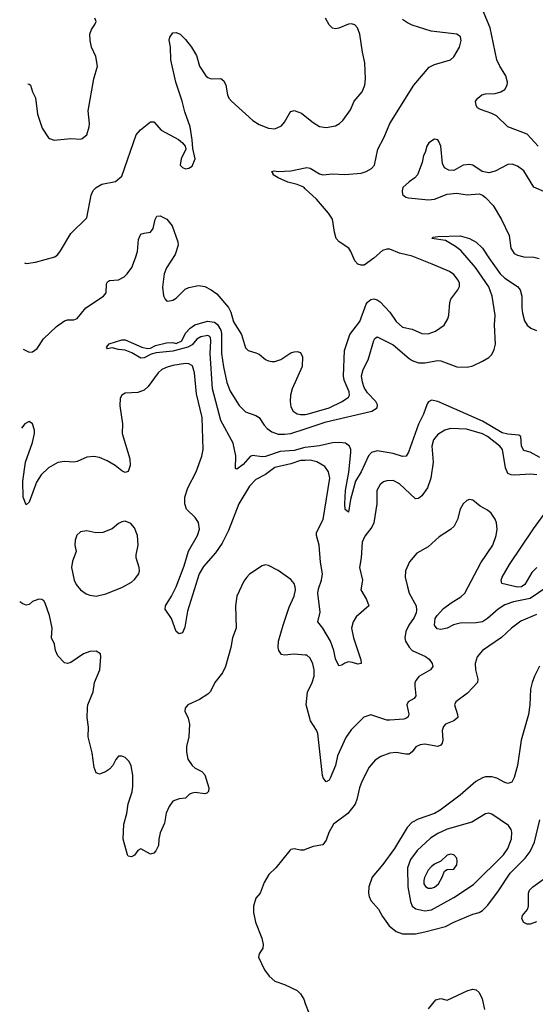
# Model space of a CAD drawing. Header units: inches. Extents: x 2057696 to 2160536, y 827480 to 1016834.
# Tile 31 of 256: x 2058210 to 2061442, y 890955 to 897121. Entities that reach past the tile are written whole.
import ezdxf

# ---------------------------------------------------------------- set-up
doc = ezdxf.new("R2010")
doc.units = ezdxf.units.IN
doc.header["$MEASUREMENT"] = 0
doc.layers.add('C0859', color=7, linetype='Continuous')
doc.layers.add('C0869', color=7, linetype='Continuous')

msp = doc.modelspace()

# ---------------------------------------------------------------- linework, layer by layer
at = {"layer": 'C0859', "color": 5}
for points, elevation in [([(2058260, 896719), (2058270, 896718), (2058278, 896710), (2058290.8, 896670), (2058310, 896632), (2058322.4, 896530), (2058350, 896442), (2058390, 896382), (2058396, 896376), (2058426.8, 896366.8), (2058530, 896376.3), (2058590, 896373.4), (2058602.5, 896377.5), (2058630, 896401), (2058644.7, 896450), (2058648, 896470), (2058638.3, 896550), (2058674, 896750), (2058696.9, 896830), (2058686.3, 896890), (2058659.7, 896950), (2058651.5, 896990), (2058649.6, 897030.4), (2058659.6, 897060.4), (2058680.9, 897090), (2058689.2, 897110), (2058681.2, 897130)], 480), ([(2058240.3, 895597.5), (2058253.4, 895593.4), (2058310, 895602), (2058430, 895635.5), (2058449.3, 895650), (2058466.5, 895673.5), (2058530, 895782), (2058630, 895880.7), (2058657.2, 896022.8), (2058670, 896050.7), (2058689.7, 896070.3), (2058724, 896090), (2058810, 896108.5), (2058850, 896141.6), (2058940.1, 896399.9), (2058967.7, 896432.3), (2059030, 896481), (2059050, 896482), (2059097.3, 896430), (2059206, 896370), (2059231, 896350), (2059246.8, 896330), (2059251.3, 896310), (2059222, 896250), (2059216, 896210), (2059230, 896196), (2059250, 896188), (2059270, 896190.7), (2059290, 896204), (2059309.2, 896250), (2059294.2, 896314.2), (2059291.5, 896368.5), (2059279.1, 896450), (2059244.4, 896544.4), (2059228.6, 896610), (2059188.7, 896730), (2059157.4, 896870), (2059154.5, 896950), (2059147.5, 896992.5), (2059150, 897012), (2059170, 897038), (2059190, 897041), (2059214.8, 897030), (2059250, 896997.3), (2059287, 896950), (2059317.1, 896897.1), (2059337.7, 896830), (2059377.1, 896770), (2059390, 896758.4), (2059410, 896750.4), (2059470, 896752.7), (2059490, 896737.3), (2059501.1, 896710), (2059511.6, 896650), (2059520.3, 896630), (2059537, 896610), (2059670.4, 896490), (2059710, 896465.7), (2059770, 896441.6), (2059810, 896438.4), (2059850, 896457.1), (2059870, 896479.1), (2059902.3, 896537.8), (2059910, 896545.5), (2059930, 896552), (2059975.5, 896535.5), (2060000, 896516.1)], 460), ([(2060000, 896062.6), (2059990, 896071.9), (2059950, 896088.7), (2059890, 896102.6), (2059829.2, 896130), (2059799.3, 896150), (2059798.6, 896158.6), (2059789.3, 896170), (2059805.6, 896174.4), (2059830.5, 896170.5), (2059910, 896174.9), (2060000, 896193.9)], 440), ([(2058230.9, 895058.2), (2058270, 895038.7), (2058290, 895041.3), (2058318.7, 895061.3), (2058358.4, 895121.6), (2058440.1, 895199.9), (2058490, 895235.8), (2058510, 895242), (2058550, 895241.7), (2058570, 895248.9), (2058624.4, 895315.6), (2058735.4, 895390), (2058751.9, 895410), (2058753.6, 895466.4), (2058760.3, 895479.7), (2058772.2, 895487.8), (2058830, 895491.1), (2058864, 895510), (2058884.2, 895530), (2058912.3, 895570), (2058935.9, 895630), (2058947.8, 895670), (2058954.8, 895745.2), (2058964.2, 895770), (2058970, 895777.1), (2058990, 895784.9), (2059030, 895790.5), (2059045.9, 895814.1), (2059059.7, 895870), (2059069.7, 895890.3), (2059090, 895892.7), (2059131.2, 895871.2), (2059164.9, 895830), (2059200.9, 895730), (2059202.3, 895710), (2059185.3, 895650), (2059130, 895567.3), (2059114.7, 895530), (2059105.9, 895445.9), (2059111.8, 895391.8), (2059121.6, 895370), (2059130, 895360.5), (2059138.8, 895358.8), (2059170, 895363.7), (2059190, 895377.6), (2059246.7, 895433.3), (2059270, 895444.6), (2059330, 895456.9), (2059370.2, 895450.2), (2059410.3, 895430.3), (2059444.7, 895404.7), (2059519.3, 895319.3), (2059533.5, 895290), (2059550, 895228.5), (2059601.1, 895150), (2059625.5, 895065.5), (2059641, 895050), (2059690, 895035.5), (2059710, 895025.5), (2059750, 894992.7), (2059770, 894983.8), (2059790, 894981.3), (2059810, 894981.3), (2059846.7, 894993.3), (2059910, 895034), (2059930, 895040.7), (2059950, 895044), (2059970, 895036), (2059982, 895010), (2059981.3, 894950), (2059917.1, 894810), (2059907, 894770), (2059905, 894730), (2059910, 894697.3), (2059924.9, 894670), (2059950, 894653.4), (2059970, 894648.1), (2060000, 894649.5)], 440), ([(2060000, 894442.2), (2059998.1, 894442), (2059930, 894422.1), (2059843.2, 894416.8), (2059750, 894385), (2059730, 894383), (2059670, 894392.5), (2059654.9, 894385.1), (2059610, 894334.7), (2059570, 894306), (2059562.7, 894310), (2059563.7, 894390), (2059548.4, 894470), (2059469.9, 894610), (2059419.1, 894810), (2059403.6, 895030), (2059407.9, 895110), (2059405.7, 895130), (2059398.3, 895138.3), (2059390, 895143.1), (2059345.3, 895134.7), (2059320.7, 895119.3), (2059290, 895084.1), (2059264.4, 895070), (2059170, 895045.9), (2059064.5, 895035.5), (2059033.1, 895026.9), (2058990, 895003.5), (2058970, 895000.5), (2058913.7, 895033.7), (2058870, 895051.5), (2058830, 895055.1), (2058790, 895065.1), (2058760.2, 895060.2), (2058754, 895070), (2058770, 895091.8), (2058850, 895115.8), (2058870, 895116.4), (2058974.8, 895070), (2059010, 895062.6), (2059030, 895063.7), (2059060.1, 895079.9), (2059130, 895096.4), (2059170, 895098.4), (2059190, 895093), (2059225.2, 895110), (2059250, 895158), (2059278, 895190), (2059308, 895210), (2059386.8, 895233.2), (2059430, 895226.7), (2059450, 895211.6), (2059470, 895177.4), (2059475.5, 895155.5), (2059475.5, 895030), (2059486.9, 894946.9), (2059508.1, 894848.1), (2059530, 894794.9), (2059585.3, 894705.3), (2059624.3, 894664.3), (2059690, 894642.6), (2059710, 894630.4), (2059741.5, 894581.5), (2059761, 894561), (2059790, 894540.7), (2059830, 894526.2), (2059870, 894524.7), (2059910, 894529.6), (2060000, 894559.4)], 420), ([(2060000, 894361.4), (2059970, 894359.9), (2059910, 894340.6), (2059810, 894317.4), (2059750, 894272.9), (2059690, 894241.4), (2059650, 894199.8), (2059582.6, 894090), (2059518.7, 893921.3), (2059478.2, 893841.8), (2059436.9, 893783), (2059363, 893697), (2059335.3, 893650), (2059262.2, 893417.8), (2059244.1, 893315.9), (2059230, 893282), (2059210, 893274), (2059189.6, 893290), (2059162, 893370), (2059122.7, 893430), (2059124.5, 893450), (2059162.4, 893510), (2059190.9, 893569.1), (2059239.9, 893700.1), (2059267.5, 893792.5), (2059323.5, 893890), (2059336.4, 893930), (2059330, 893972.3), (2059310, 894003.7), (2059255.4, 894055.4), (2059244, 894090), (2059245.8, 894130), (2059263.7, 894190), (2059316.4, 894290), (2059352.4, 894387.6), (2059360.9, 894430), (2059354, 894630), (2059317.4, 894777.5), (2059306.2, 894910), (2059292.3, 894952.3), (2059270, 894966.2), (2059250, 894967.7), (2059170, 894955.6), (2059134.4, 894945.6), (2059101.3, 894930), (2059078.3, 894910), (2059016.1, 894823.9), (2058990, 894800.5), (2058950, 894786.3), (2058870, 894782), (2058850, 894769.2), (2058840.4, 894750), (2058837, 894703), (2058853.8, 894590), (2058853.1, 894530), (2058899.4, 894370), (2058901.6, 894330), (2058890, 894292.3), (2058870, 894286.3), (2058850, 894294.7), (2058807.8, 894330), (2058759, 894359), (2058710, 894379.3), (2058673.7, 894386.3), (2058630, 894380.9), (2058570, 894353.7), (2058550.2, 894349.8), (2058490, 894354.2), (2058450, 894347.2), (2058390, 894314.5), (2058344.2, 894270), (2058316.2, 894223.8), (2058270, 894099), (2058250, 894082), (2058231.3, 894131.3), (2058230, 894232), (2058245.4, 894350), (2058290, 894474), (2058302.7, 894530), (2058303.1, 894550), (2058290.9, 894590), (2058270, 894604.2), (2058242.4, 894590), (2058222.2, 894563.3)], 440), ([(2060000, 893141.3), (2059930, 893146.6), (2059870, 893140.8), (2059850, 893145.7), (2059834.8, 893170), (2059830.7, 893190), (2059831.7, 893230), (2059860.4, 893330), (2059898, 893442), (2059931.2, 893510), (2059938.7, 893550), (2059936.9, 893570), (2059929.5, 893590), (2059910, 893615.1), (2059830, 893671.6), (2059770, 893702), (2059750, 893706.6), (2059730, 893700.9), (2059650, 893649.3), (2059633.4, 893630), (2059614.6, 893605.4), (2059570.6, 893510), (2059561.6, 893450), (2059565.7, 893310), (2059544.6, 893250), (2059532.9, 893190), (2059500.2, 893070), (2059481.5, 893030), (2059432.7, 892970), (2059405.7, 892914.3), (2059390, 892896.2), (2059336.2, 892863.8), (2059264, 892830), (2059246.7, 892810), (2059244.4, 892790), (2059266, 892746), (2059273.7, 892710), (2059270.3, 892630), (2059254.4, 892570), (2059255.5, 892535.5), (2059264, 892490), (2059290.7, 892450), (2059310, 892433.4), (2059352.4, 892412.4), (2059370, 892391), (2059395.5, 892310), (2059393.4, 892286.6), (2059383.5, 892276.5), (2059370, 892272.7), (2059310, 892281.6), (2059290, 892277.6), (2059274.8, 892270), (2059250, 892246.6), (2059210, 892241.6), (2059170, 892226), (2059147.3, 892192.7), (2059128.8, 892151.2), (2059117.1, 892090), (2059090.4, 892029.6), (2059081.6, 891990), (2059079.1, 891950), (2059064.1, 891915.9), (2059050, 891901.2), (2059030, 891896), (2058970, 891929.2), (2058950, 891919), (2058930, 891888.7), (2058910, 891879), (2058890, 891882), (2058885.2, 891890), (2058858, 891990), (2058863.2, 892083.2), (2058880.5, 892150), (2058889.7, 892210), (2058914.3, 892285.7), (2058919.5, 892320.5), (2058919.7, 892390), (2058907.9, 892447.9), (2058895.6, 892475.6), (2058870, 892501.2), (2058850, 892509.2), (2058830, 892509), (2058812.8, 892487.2), (2058794, 892450), (2058772.1, 892427.9), (2058748.3, 892411.7), (2058710, 892396), (2058690, 892404), (2058677.6, 892437.6), (2058665.1, 892530), (2058638.7, 892630), (2058640.7, 892690), (2058632, 892750), (2058634.5, 892810), (2058638, 892830), (2058670, 892912), (2058679.6, 892970), (2058713, 893050), (2058719.5, 893130), (2058716, 893150), (2058690, 893166.6), (2058650, 893163.6), (2058610, 893149.6), (2058530, 893096), (2058510, 893089.3), (2058490, 893094), (2058450, 893138), (2058434, 893170), (2058429, 893210), (2058409.4, 893250), (2058412.7, 893310), (2058396, 893390), (2058370, 893468), (2058361.2, 893481.2), (2058349.3, 893489.3), (2058330, 893492.7), (2058290, 893477), (2058270, 893459.6), (2058250, 893454.7), (2058230, 893462.6), (2058209.8, 893475.4)], 460), ([(2060000, 891924.3), (2059990, 891920.5), (2059970, 891919.5), (2059930, 891929.2), (2059910, 891924), (2059902.5, 891917.5), (2059816.3, 891810), (2059771.7, 891768.3), (2059743.1, 891716.9), (2059716.3, 891650), (2059690, 891619), (2059676.3, 891570), (2059676.3, 891530), (2059688, 891470), (2059728, 891370), (2059736.4, 891330), (2059733.4, 891306.6), (2059710.6, 891270), (2059707.3, 891250), (2059744.4, 891170), (2059772.7, 891130), (2059810, 891099.5), (2059870, 891078.7), (2059950, 891040.4), (2059970, 891019.5), (2059990, 890986.7), (2060000, 890960.1)], 480)]:
    msp.add_lwpolyline(points, dxfattribs=dict(at, elevation=elevation))
at = {"layer": 'C0859', "color": 5, "elevation": 460}
msp.add_lwpolyline([(2058870, 893981.2), (2058850, 893977.2), (2058830, 893965.2), (2058790, 893932.7), (2058730.4, 893909.6), (2058687.2, 893907.2), (2058630, 893919.3), (2058590, 893912.7), (2058567.7, 893892.3), (2058558, 893862), (2058555.5, 893830), (2058564.4, 893790), (2058541.6, 893730), (2058535.5, 893690), (2058550.4, 893610.4), (2058564.9, 893584.9), (2058590.7, 893550), (2058625.9, 893525.8), (2058650, 893516.4), (2058690, 893511.8), (2058750, 893526.3), (2058850, 893565.7), (2058910, 893598.7), (2058930, 893614.4), (2058956.9, 893650), (2058961.6, 893670), (2058959.6, 893690), (2058940.5, 893750), (2058939.7, 893770), (2058951.5, 893830), (2058947.6, 893890), (2058930, 893939), (2058905.6, 893965.6)], close=True, dxfattribs=at)
at = {"layer": 'C0869', "color": 5}
for points, elevation in [([(2061460.4, 896330), (2061390, 896403.8), (2061269.8, 896449.9), (2061199.1, 896519.1), (2061170, 896533.7), (2061098.2, 896558.2), (2061079.6, 896570), (2061070, 896583.7), (2061066.3, 896610), (2061080.7, 896630), (2061107, 896650), (2061130, 896656.9), (2061190, 896659), (2061226, 896670), (2061250, 896683.7), (2061264.4, 896710), (2061267.2, 896730), (2061256.4, 896770), (2061218.5, 896830), (2061200.9, 896870), (2061158.4, 897070), (2061099.3, 897210)], 420), ([(2060000, 896516.1), (2060050, 896476.5), (2060090, 896452), (2060130, 896445.7), (2060190, 896456.5), (2060214.5, 896470), (2060236.3, 896490), (2060282.5, 896557.5), (2060307.3, 896610), (2060355.6, 896670), (2060372.4, 896710), (2060378, 896750), (2060372.8, 896850), (2060358, 896918), (2060342.4, 897030), (2060327.3, 897070), (2060310, 897089.5), (2060290, 897095.1), (2060270, 897093), (2060210, 897068.3), (2060190, 897064.4), (2060170, 897068.3), (2060150, 897089.6), (2060126.6, 897130)], 460), ([(2060000, 896193.9), (2060010, 896196), (2060030, 896190.3), (2060090, 896156), (2060110, 896150.3), (2060170, 896155.8), (2060248.2, 896151.8), (2060350, 896160.5), (2060382, 896170), (2060415.3, 896190), (2060432.7, 896210), (2060454, 896310), (2060495.2, 896384.8), (2060529.7, 896470), (2060679.7, 896710), (2060776.1, 896823.9), (2060810, 896840.4), (2060909.6, 896870.4), (2060930, 896887.7), (2060965.6, 896950), (2060977.6, 896990), (2060973, 897013), (2060949.6, 897029.6), (2060789.5, 897049.5), (2060670, 897086), (2060641.1, 897101.1), (2060610, 897121.6)], 440), ([(2061510, 896038.3), (2061432.1, 896072.1), (2061370, 896173.6), (2061330, 896204.2), (2061296.1, 896216.1), (2061270, 896213.3), (2061190, 896171.5), (2061150, 896162), (2061109.6, 896169.6), (2061050, 896209), (2061030, 896214), (2060990, 896209.2), (2060930, 896177.2), (2060899, 896179), (2060873.2, 896193.2), (2060860.2, 896220.2), (2060849.2, 896330), (2060838, 896358), (2060830, 896369), (2060810, 896372), (2060774.8, 896350), (2060760.7, 896330), (2060751, 896290), (2060741, 896270), (2060733.2, 896226.8), (2060702.8, 896150), (2060686, 896130), (2060650, 896106), (2060610.8, 896070), (2060606.8, 896050), (2060610, 896026.8), (2060630.4, 896010.4), (2060646.1, 896006.1), (2060772.5, 895992.5), (2060810, 895996.4), (2060890, 896027.7), (2060950, 896034.8), (2061014.8, 896025.2), (2061090, 896030.8), (2061110, 896022), (2061130, 896007.7), (2061178, 895958), (2061230, 895870.7), (2061277, 895770), (2061287.6, 895690), (2061310, 895657.1), (2061330, 895646.7), (2061370, 895636.4), (2061433, 895633), (2061465.1, 895625.1)], 440), ([(2060000, 894649.5), (2060012, 894650), (2060150.3, 894689.7), (2060231.6, 894730), (2060270, 894756.3), (2060276, 894770), (2060275.1, 894790), (2060244.5, 894864.5), (2060239.4, 894890), (2060245.7, 895050), (2060279.7, 895150), (2060341, 895230), (2060381.5, 895338.5), (2060390, 895352.7), (2060410, 895368.8), (2060430, 895373.4), (2060450, 895367.6), (2060470, 895353.7), (2060529.3, 895289.3), (2060570.4, 895230), (2060610, 895196.4), (2060670, 895182.6), (2060730, 895155.8), (2060770, 895154), (2060816, 895170), (2060871.1, 895208.9), (2060892.8, 895247.2), (2060900.5, 895270), (2060906, 895350), (2060911.8, 895370), (2060956.2, 895430), (2060965.6, 895450), (2060965.6, 895470), (2060958.7, 895490), (2060930, 895525.1), (2060903.3, 895543.3), (2060795.1, 895590), (2060670, 895639.2), (2060590, 895659.7), (2060530, 895684.5), (2060510, 895683.6), (2060484.5, 895675.5), (2060430, 895627.3), (2060370, 895584.5), (2060350, 895582.7), (2060330, 895589.2), (2060311.5, 895611.5), (2060285.6, 895670), (2060272, 895690), (2060212.7, 895730), (2060194.5, 895750), (2060183.6, 895790), (2060170.9, 895870.9), (2060145.1, 895910), (2060070, 895997.2), (2060000, 896062.6)], 440), ([(2060000, 894559.4), (2060130, 894602.6), (2060416.3, 894670), (2060450.8, 894690), (2060452.2, 894710), (2060442.3, 894730), (2060390, 894784.4), (2060370, 894816.8), (2060357.6, 894850), (2060352.2, 894890), (2060363.4, 894930), (2060393.1, 894990), (2060430, 895112.4), (2060436.3, 895123.7), (2060450, 895134.2), (2060550, 895084.9), (2060650, 894999.3), (2060670, 894986.8), (2060710, 894973), (2060750, 894972.2), (2060830, 894987.1), (2060850, 894984.1), (2060950, 894947.5), (2061015, 894945), (2061050, 894953.6), (2061110, 894981.5), (2061150, 895005.7), (2061170, 895024.9), (2061184.5, 895055.5), (2061192.3, 895090), (2061186.2, 895210), (2061189.3, 895270), (2061170.5, 895390), (2061150, 895447.2), (2061067.7, 895570), (2060974.8, 895674.8), (2060940.8, 895700.8), (2060878.3, 895738.3), (2060794, 895750), (2060801.5, 895758.5), (2060830, 895764), (2060970, 895767.3), (2061030, 895750.2), (2061070, 895728), (2061111, 895691), (2061149.4, 895630), (2061222.1, 895530), (2061250, 895501.9), (2061330, 895451), (2061346.8, 895430), (2061356.3, 895390), (2061357, 895317), (2061362.2, 895282.2), (2061374.3, 895234.3), (2061390, 895208.8), (2061413, 895190), (2061450, 895174)], 420), ([(2061470, 894379.8), (2061410, 894411.9), (2061370, 894423), (2061355, 894450), (2061350.4, 894510), (2061338.6, 894518.6), (2061270, 894524.9), (2061234.4, 894534.4), (2061110, 894606.7), (2060830, 894729.8), (2060790, 894738.5), (2060772.1, 894727.9), (2060764.7, 894715.3), (2060740.1, 894650), (2060710, 894588.7), (2060647.7, 894412.3), (2060632.8, 894387.2), (2060610, 894385), (2060550, 894403.6), (2060450, 894420.3), (2060415.8, 894410), (2060395.9, 894390), (2060350.1, 894290), (2060314, 894230), (2060284.1, 894115.9), (2060270, 894037.2), (2060250, 894054), (2060246.8, 894090), (2060251.9, 894171.9), (2060272, 894288), (2060286.4, 894410), (2060284.7, 894430), (2060276.5, 894450), (2060251.3, 894470), (2060214, 894474), (2060170, 894470.6), (2060090, 894452.3), (2060000, 894442.2)], 420), ([(2061450.7, 894270.7), (2061414.3, 894274.3), (2061310, 894268.2), (2061289.9, 894269.9), (2061270, 894279.2), (2061254.3, 894314.2), (2061235.6, 894430), (2061218.7, 894450), (2061142, 894510), (2061110, 894526.4), (2061010, 894557), (2060910, 894560.9), (2060875.5, 894550), (2060830, 894523.1), (2060803.9, 894490), (2060793.6, 894450), (2060800.7, 894350), (2060786.4, 894250), (2060766.7, 894190), (2060730, 894139.1), (2060710, 894123), (2060690, 894120.5), (2060590, 894215.1), (2060550, 894235.1), (2060510, 894234), (2060490, 894226.3), (2060468.7, 894210), (2060447.9, 894172.1), (2060448.5, 894090), (2060430.3, 893970), (2060418, 893942), (2060373.4, 893886.6), (2060356.5, 893850), (2060349.2, 893750), (2060339.6, 893690), (2060357.7, 893610), (2060348.9, 893550), (2060384.2, 893490), (2060398, 893450), (2060318.6, 893381.4), (2060300.3, 893350), (2060290.3, 893310), (2060301.3, 893250), (2060348.3, 893111.7), (2060350, 893088.7), (2060330, 893084.2), (2060295.7, 893095.7), (2060270, 893098.7), (2060248.4, 893091.6), (2060230, 893078.9), (2060210, 893074), (2060190, 893118), (2060178.7, 893170), (2060158.6, 893230), (2060110.8, 893310.8), (2060078, 893350), (2060092.5, 893410), (2060078.1, 893530), (2060082.7, 893557.3), (2060101.5, 893610), (2060107.6, 893650), (2060095.4, 893724.6), (2060087.7, 893830), (2060069.7, 893890), (2060069.7, 893910), (2060111.4, 893990), (2060154, 894250), (2060145.7, 894290), (2060122, 894322), (2060072.2, 894352.2), (2060030, 894363), (2060000, 894361.4)], 440), ([(2061513.6, 893566.4), (2061410, 893495.4), (2061304.2, 893475.8), (2061250, 893456.8), (2061209.6, 893430.4), (2061142.9, 893370), (2061110, 893350.5), (2061070, 893342.9), (2060970, 893341.1), (2060929.2, 893330.8), (2060889.5, 893309.5), (2060850, 893302.7), (2060826, 893306), (2060809.2, 893330), (2060813.2, 893370), (2060826, 893390), (2060866.6, 893433.4), (2060913.6, 893470), (2060974.3, 893505.7), (2061000.4, 893530), (2061100.2, 893719.8), (2061176.4, 893830), (2061197.3, 893890), (2061203.5, 893930), (2061198.4, 893970), (2061190, 893994), (2061166, 894030), (2061141.2, 894050), (2061095.1, 894075.1), (2061050, 894112.7), (2061030, 894117.2), (2061012, 894110), (2060990, 894089), (2060970, 894055.3), (2060953.4, 893990), (2060933.4, 893950), (2060910, 893927.3), (2060838.3, 893881.7), (2060770, 893819.5), (2060699.2, 893780.8), (2060654, 893726), (2060628.9, 893670), (2060626.7, 893630), (2060640.3, 893570), (2060651.8, 893530), (2060694.4, 893450), (2060696.4, 893423.6), (2060694.4, 893405.6), (2060682.4, 893377.6), (2060648.2, 893330), (2060630.5, 893290), (2060623, 893250), (2060627.7, 893230), (2060650, 893191), (2060670.4, 893170.4), (2060753.3, 893133.3), (2060776.2, 893116.2), (2060794.4, 893090), (2060799.3, 893070), (2060784, 893050), (2060712.1, 893007.9), (2060694.5, 892985.5), (2060687.4, 892970), (2060686, 892950), (2060693.5, 892886.5), (2060682, 892870), (2060644.9, 892850), (2060636.4, 892830), (2060648.7, 892771.3), (2060644.4, 892755.6), (2060634.1, 892745.9), (2060618.6, 892741.4), (2060530, 892733.3), (2060510, 892734.5), (2060410, 892768.2), (2060367.5, 892752.5), (2060286.6, 892673.4), (2060253.3, 892626.7), (2060201.6, 892510), (2060188.7, 892450), (2060156.1, 892370), (2060150, 892358.4), (2060130, 892347.6), (2060112.8, 892372.8), (2060108.3, 892388.3), (2060078, 892650), (2060070, 892671.2), (2060032.9, 892730), (2060004.5, 892830), (2060013.7, 892910), (2060042.7, 892970), (2060054.6, 893010), (2060055.5, 893050), (2060047.9, 893087.9), (2060030, 893122), (2060010, 893140.5), (2060000, 893141.3)], 460), ([(2061450.6, 893689.4), (2061420.1, 893659.9), (2061376.1, 893583.9), (2061355.3, 893570), (2061330, 893567.7), (2061231.6, 893590), (2061227, 893610), (2061234.6, 893630), (2061280.7, 893710), (2061430, 893931.6), (2061531.1, 894070)], 440), ([(2061450, 893396.8), (2061350, 893354), (2061291.6, 893310), (2061228.7, 893251.3), (2061110.2, 893169.8), (2061077.4, 893130), (2061065.3, 893090), (2061066.9, 893050), (2061080.8, 892990), (2061078.7, 892970), (2061016, 892904), (2060943, 892850), (2060935.8, 892830), (2060954.4, 892770), (2060955.2, 892750), (2060930.5, 892730), (2060879.5, 892710), (2060865.4, 892694.6), (2060858.8, 892670), (2060861.7, 892610), (2060857.8, 892590), (2060850, 892577.4), (2060830, 892569.8), (2060750, 892583.4), (2060719.3, 892580.7), (2060692.7, 892567.3), (2060670, 892535.6), (2060650, 892522), (2060630, 892521.1), (2060570, 892530.9), (2060530, 892527.4), (2060472.5, 892507.5), (2060436.9, 892483.1), (2060400, 892440), (2060353.8, 892350), (2060339.7, 892310), (2060323.6, 892236.4), (2060311.6, 892208.4), (2060266, 892150), (2060177.8, 892082.2), (2060148.5, 892031.5), (2060130, 891982), (2060110, 891954), (2060050, 891943), (2060000, 891924.3)], 480), ([(2061467.8, 893072.2), (2061436.1, 893010), (2061421.3, 892970), (2061412, 892928), (2061407.2, 892830), (2061398, 892770), (2061353.7, 892610), (2061330.2, 892450), (2061310, 892375.1), (2061294.7, 892345.3), (2061270, 892337.6), (2061250, 892343.5), (2061200.9, 892370), (2061170, 892378.7), (2061130, 892379.3), (2061110, 892372.5), (2061067.9, 892350), (2060970, 892264.1), (2060844.6, 892170), (2060809.6, 892150.4), (2060706.6, 892113.4), (2060667, 892093), (2060638.2, 892061.7), (2060558.5, 891930), (2060485.7, 891830), (2060418.9, 891750), (2060398.4, 891690), (2060395.7, 891650), (2060399.7, 891630), (2060410, 891605.3), (2060458.4, 891550), (2060484.1, 891504.1), (2060526.2, 891446.2), (2060570.2, 891410.2), (2060610, 891396.2), (2060690, 891396.3), (2060750, 891408.2), (2060878.7, 891441.3), (2060931.5, 891468.5), (2061050, 891519), (2061089.8, 891530.2), (2061110, 891541.7), (2061143.3, 891576.7), (2061210, 891665.3), (2061284.8, 891775.2), (2061378, 891870), (2061410, 891911.3), (2061437.1, 891970), (2061470.4, 892110)], 520), ([(2061450, 891470.4), (2061410, 891455.7), (2061390, 891457.1), (2061370, 891466.7), (2061356.8, 891490), (2061362, 891510), (2061392.3, 891547.7), (2061399.7, 891570), (2061398.4, 891650), (2061405.4, 891670), (2061426.3, 891690), (2061536.2, 891770)], 480), ([(2060773, 890927), (2060818, 890982), (2060850, 890990.4), (2060890, 890980.7), (2061018, 891042), (2061050, 891050.4), (2061070, 891045.3), (2061090, 891028.5), (2061107.6, 890990), (2061123.4, 890923.3)], 480), ([(2060000, 890960.1), (2060021.9, 890901.9)], 480)]:
    msp.add_lwpolyline(points, dxfattribs=dict(at, elevation=elevation))
for points, elevation in [([(2061150, 892151.2), (2061130, 892147.8), (2061044.6, 892095.4), (2060890, 892051.9), (2060830, 892024.7), (2060784, 891996), (2060702.2, 891917.8), (2060658.7, 891861.3), (2060640.7, 891810), (2060642.4, 891690), (2060659.3, 891599.3), (2060670.1, 891570.1), (2060692, 891552), (2060750, 891540.6), (2060790, 891547), (2060930, 891624.4), (2061055.2, 891704.8), (2061242.5, 891890), (2061269.8, 891930), (2061292, 891992), (2061293.7, 892033.7), (2061289.7, 892050), (2061273.8, 892073.8), (2061170, 892146)], 540), ([(2060910, 891894.7), (2060890, 891889.5), (2060850, 891851.8), (2060810, 891833.3), (2060790, 891818.7), (2060770, 891795.1), (2060747.9, 891747.9), (2060742.3, 891730), (2060742.9, 891710), (2060752.8, 891692.8), (2060770, 891682.2), (2060790, 891681.1), (2060810, 891687.7), (2060834, 891710), (2060858, 891750), (2060871.5, 891788.5), (2060890, 891798.4), (2060930, 891801.3), (2060950, 891827.3), (2060952.8, 891850), (2060949.6, 891870), (2060930.6, 891890.6)], 560)]:
    msp.add_lwpolyline(points, close=True, dxfattribs=dict(at, elevation=elevation))

doc.saveas('drawing.dxf')
